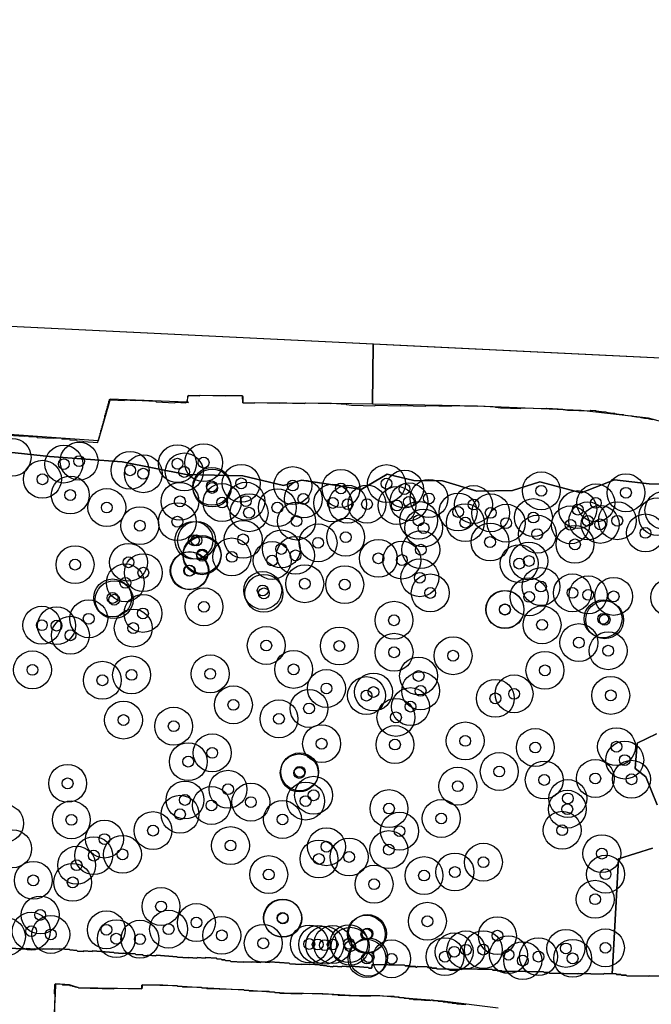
# Model space of a CAD drawing. Header units: inches. Extents: x 128668 to 131679, y 413272 to 413787.
# Tile 68 of 116: x 130511 to 130570, y 413467 to 413558. Entities that reach past the tile are written whole.
import ezdxf

# ---------------------------------------------------------------- set-up
doc = ezdxf.new("R2010")
doc.units = ezdxf.units.IN
doc.header["$MEASUREMENT"] = 0
doc.header["$PDMODE"] = 33
doc.header["$PDSIZE"] = -3
for name, color, linetype in [('Niet gedetecteerde gebieden (D-gebied) (ca. 44.659 m2)', 1, 'Continuous'), ('Onderzoeksgebied Capelsche UW (ca. 743.790 m2)', 5, 'Continuous'), ('Significante objecten binnen onderzoeksgebied', 3, 'Continuous'), ('Veiligheidsmarge objecten d.d. 230531', 6, 'Continuous'), ('Verstoorde gebieden (C-gebied) (ca. 90.096 m2)', 40, 'Continuous'), ('Vrijgegeven gebieden (A+B gebied) (ca. 609.035 m2)', 3, 'Continuous')]:
    doc.layers.add(name, color=color, linetype=linetype)

msp = doc.modelspace()

# ---------------------------------------------------------------- linework, layer by layer
at = {"layer": 'Niet gedetecteerde gebieden (D-gebied) (ca. 44.659 m2)'}
for points in [[(130433.206, 413533.814, 0), (130543.904, 413528.432, 0), (130543.857, 413522.851, 0), (130540.022, 413522.923, 0), (130531.871, 413522.985, 0), (130531.838, 413523.636, 0), (130526.838, 413523.666, 0), (130526.667, 413523.04, 0), (130519.623, 413523.329, 0), (130518.51, 413519.484, 0), (130509.433, 413520.135, 0)], [(130573.615, 413520.398, 0), (130569.344, 413521.56, 0), (130563.12, 413522.272, 0), (130553.519, 413522.672, 0), (130543.857, 413522.851, 0), (130543.904, 413528.432, 0), (130546.382, 413528.311, 0), (130596.454, 413525.877, 0)], [(130510.458, 413472.632, 0), (130511.804, 413472.541, 0), (130511.858, 413472.588, 0), (130512.606, 413472.537, 0), (130512.659, 413472.584, 0), (130513.407, 413472.533, 0), (130513.461, 413472.579, 0), (130514.209, 413472.529, 0), (130514.262, 413472.575, 0), (130514.911, 413472.531, 0), (130514.964, 413472.578, 0), (130515.862, 413472.517, 0), (130515.908, 413472.464, 0), (130516.557, 413472.42, 0), (130516.603, 413472.367, 0), (130517.152, 413472.33, 0), (130517.205, 413472.376, 0), (130517.953, 413472.325, 0), (130518.007, 413472.372, 0), (130519.952, 413472.24, 0), (130519.999, 413472.187, 0), (130520.797, 413472.133, 0), (130520.85, 413472.179, 0), (130521.948, 413472.105, 0), (130521.994, 413472.052, 0), (130522.642, 413472.008, 0), (130522.689, 413471.955, 0), (130523.038, 413471.931, 0), (130523.091, 413471.978, 0), (130523.84, 413471.927, 0), (130523.893, 413471.973, 0), (130525.788, 413471.845, 0), (130525.835, 413471.792, 0), (130526.833, 413471.724, 0), (130526.886, 413471.771, 0), (130527.634, 413471.72, 0), (130527.687, 413471.767, 0), (130528.386, 413471.72, 0), (130528.439, 413471.766, 0), (130529.437, 413471.698, 0), (130529.483, 413471.645, 0), (130529.882, 413471.618, 0), (130529.929, 413471.565, 0), (130530.228, 413471.545, 0), (130530.275, 413471.492, 0), (130530.723, 413471.461, 0), (130530.77, 413471.408, 0), (130531.917, 413471.33, 0), (130531.97, 413471.377, 0), (130532.719, 413471.326, 0), (130532.772, 413471.372, 0), (130533.52, 413471.322, 0), (130533.573, 413471.368, 0), (130534.322, 413471.318, 0), (130534.375, 413471.364, 0), (130536.171, 413471.243, 0), (130536.217, 413471.189, 0), (130537.265, 413471.119, 0), (130537.318, 413471.165, 0), (130538.016, 413471.118, 0), (130538.07, 413471.164, 0), (130538.968, 413471.104, 0), (130539.014, 413471.05, 0), (130539.613, 413471.01, 0), (130539.659, 413470.957, 0), (130540.208, 413470.919, 0), (130540.261, 413470.966, 0), (130541.009, 413470.915, 0), (130541.062, 413470.962, 0), (130541.811, 413470.911, 0), (130541.864, 413470.957, 0), (130543.46, 413470.85, 0), (130543.507, 413470.796, 0), (130543.756, 413470.779, 0), (130543.81, 413470.826, 0), (130543.83, 413471.137, 0), (130546.818, 413471.061, 0), (130546.867, 413471.01, 0), (130547.267, 413470.999, 0), (130547.315, 413470.948, 0), (130547.815, 413470.935, 0), (130547.864, 413470.884, 0), (130547.964, 413470.882, 0), (130548.015, 413470.93, 0), (130548.915, 413470.907, 0), (130548.963, 413470.856, 0), (130549.313, 413470.847, 0), (130549.362, 413470.796, 0), (130549.762, 413470.786, 0), (130549.81, 413470.734, 0), (130552.11, 413470.676, 0), (130552.161, 413470.724, 0), (130554.91, 413470.654, 0), (130554.959, 413470.603, 0), (130555.358, 413470.593, 0), (130555.407, 413470.541, 0), (130555.807, 413470.531, 0), (130555.856, 413470.48, 0), (130556.255, 413470.47, 0), (130556.307, 413470.518, 0), (130559.655, 413470.433, 0), (130559.704, 413470.382, 0), (130560.154, 413470.37, 0), (130560.203, 413470.319, 0), (130562.802, 413470.253, 0), (130562.853, 413470.301, 0), (130565.202, 413470.241, 0), (130565.253, 413470.29, 0), (130566.353, 413470.262, 0), (130566.401, 413470.21, 0), (130566.801, 413470.2, 0), (130566.85, 413470.149, 0), (130567.3, 413470.138, 0), (130567.348, 413470.086, 0), (130569.348, 413470.035, 0), (130569.399, 413470.084, 0), (130571.398, 413470.033, 0)], [(130555.464, 413467.091, 0), (130550.329, 413467.727, 0), (130547.584, 413467.949, 0), (130544.543, 413468.23, 0), (130541.823, 413468.252, 0), (130539.26, 413468.42, 0), (130535.698, 413468.464, 0), (130532.001, 413468.762, 0), (130528.106, 413468.964, 0), (130524.498, 413469.21, 0), (130522.612, 413469.26, 0), (130522.551, 413468.861, 0), (130520.304, 413468.921, 0), (130516.702, 413468.966, 0), (130515.859, 413469.238, 0), (130514.561, 413469.323, 0), (130514.536, 413468.373, 0), (130514.428, 413466.175, 0)]]:
    msp.add_polyline3d(points, dxfattribs=at)
at = {"layer": 'Onderzoeksgebied Capelsche UW (ca. 743.790 m2)'}
msp.add_lwpolyline([(130089.538, 413558.368), (130160.341, 413551.541), (130245.272, 413544.662), (130329.939, 413539.371), (130433.206, 413533.814), (130596.454, 413525.877), (130794.336, 413521.643), (130920.331, 413521.114)], dxfattribs=at)
at = {"layer": 'Significante objecten binnen onderzoeksgebied'}
for p in [(130515.346, 413517.331), (130516.756, 413517.605), (130525.839, 413517.369), (130528.26, 413517.464), (130521.467, 413516.758), (130522.686, 413516.44), (130526.469, 413516.607), (130513.371, 413515.929), (130529.016, 413515.275), (130531.729, 413515.551), (130536.496, 413515.348), (130545.151, 413515.531), (130515.938, 413514.474), (130529.047, 413515.127), (130540.944, 413515.082), (130546.817, 413515.025), (130559.449, 413514.863), (130567.271, 413514.683), (130526.072, 413513.89), (130529.967, 413513.78), (130532.16, 413513.91), (130537.471, 413514.111), (130540.189, 413513.742), (130541.563, 413513.63), (130543.35, 413513.635), (130546.118, 413513.507), (130547.223, 413513.843), (130549.074, 413514.159), (130553.189, 413513.599), (130564.49, 413513.748), (130519.317, 413513.318), (130532.456, 413512.841), (130535.07, 413513.309), (130551.763, 413512.909), (130554.775, 413512.827), (130562.818, 413513.128), (130522.37, 413511.643), (130525.833, 413512.013), (130536.843, 413512.069), (130548.12, 413512.136), (130552.433, 413511.925), (130556.21, 413511.877), (130558.722, 413512.392), (130562.15, 413511.72), (130563.748, 413512.086), (130564.887, 413511.764), (130566.47, 413512.099), (130548.579, 413511.427), (130559.08, 413510.861), (130569.074, 413510.976), (130527.363, 413510.294), (130527.606, 413510.287), (130531.909, 413510.384), (130538.833, 413510.061), (130541.381, 413510.583), (130554.716, 413510.136), (130562.558, 413509.92), (130528.114, 413508.986), (130528.117, 413508.869), (130535.432, 413509.496), (130536.749, 413508.903), (130548.32, 413509.428), (130516.384, 413508.048), (130521.319, 413508.261), (130530.865, 413508.761), (130534.587, 413508.426), (130544.401, 413508.629), (130546.572, 413508.47), (130557.407, 413508.138), (130558.299, 413508.382), (130522.69, 413507.301), (130526.927, 413507.483), (130526.983, 413507.495), (130521.03, 413506.366), (130537.6, 413506.284), (130541.293, 413506.199), (130548.229, 413506.835), (130533.718, 413505.66), (130533.825, 413505.396), (130549.192, 413505.434), (130559.42, 413506.021), (130562.325, 413505.441), (130563.782, 413505.254), (130519.855, 413504.972), (130519.995, 413504.809), (130558.324, 413505.073), (130566.131, 413505.115), (130522.657, 413503.541), (130528.29, 413504.15), (130556.086, 413503.917), (130556.094, 413503.894), (130517.645, 413503.048), (130545.844, 413502.911), (130565.158, 413503.042), (130565.302, 413502.957), (130513.316, 413502.453), (130514.673, 413502.413), (130521.757, 413502.189), (130559.521, 413502.488), (130515.956, 413501.525), (130562.922, 413500.849), (130534.044, 413500.579), (130540.793, 413500.534), (130545.852, 413499.955), (130565.629, 413500.096), (130551.303, 413499.634), (130512.448, 413498.329), (130528.868, 413497.959), (130536.573, 413498.373), (130559.783, 413498.283), (130518.904, 413497.369), (130521.604, 413497.865), (130548.116, 413497.764), (130539.604, 413496.611), (130543.95, 413496.287), (130548.305, 413496.392), (130543.3, 413495.953), (130555.207, 413495.697), (130556.936, 413496.116), (130565.867, 413495.971), (130531.008, 413495.1), (130537.997, 413494.767), (130547.368, 413494.938), (130520.857, 413493.693), (130535.219, 413493.808), (130546.023, 413493.942), (130525.495, 413493.127), (130552.42, 413491.77), (130539.156, 413491.512), (130545.932, 413491.432), (130558.894, 413491.156), (130566.393, 413491.234), (130526.842, 413489.855), (130529.052, 413490.665), (130567.159, 413489.999), (130537.135, 413488.915), (130555.566, 413488.944), (130537.09, 413488.813), (130559.721, 413488.162), (130564.438, 413488.302), (130567.783, 413488.228), (130515.695, 413487.848), (130530.512, 413487.306), (130551.736, 413487.587), (130526.535, 413486.316), (130537.682, 413486.213), (130538.417, 413486.749), (130561.902, 413486.454), (130528.983, 413485.807), (130532.621, 413486.118), (130545.382, 413485.522), (130561.85, 413485.467), (130516.043, 413484.481), (130526.076, 413484.997), (130535.544, 413484.517), (130550.206, 413484.605), (130523.585, 413483.487), (130546.356, 413483.435), (130561.377, 413483.521), (130519.1, 413482.704), (130530.745, 413482.104), (130539.605, 413481.997), (130545.363, 413481.732), (130518.109, 413481.176), (130520.768, 413481.293), (130538.911, 413480.866), (130541.698, 413481.052), (130565.042, 413481.362), (130516.529, 413480.292), (130554.105, 413480.571), (130512.525, 413478.894), (130534.272, 413479.427), (130548.619, 413479.334), (130551.467, 413479.663), (130565.385, 413479.463), (130516.163, 413478.706), (130544.006, 413478.536), (130564.424, 413477.149), (130524.324, 413476.482), (130513.162, 413475.697), (130535.546, 413475.421), (130535.576, 413475.382), (130519.276, 413474.33), (130525.024, 413474.383), (130527.594, 413474.997), (130548.929, 413475.114), (130512.334, 413474.198), (130514.144, 413473.899), (130520.192, 413473.505), (130522.375, 413473.457), (130529.936, 413473.812), (130543.291, 413473.918), (130543.395, 413473.98), (130555.397, 413473.785), (130533.767, 413473.081), (130538.019, 413473.016), (130538.797, 413472.974), (130539.448, 413472.906), (130540.179, 413472.966), (130541.688, 413473.045), (130541.797, 413472.808), (130561.72, 413472.607), (130565.373, 413472.662), (130543.347, 413471.674), (130543.499, 413471.806), (130545.624, 413471.646), (130550.551, 413471.843), (130551.402, 413472.295), (130552.487, 413472.478), (130554.094, 413472.494), (130556.42, 413472.027), (130559.189, 413471.848), (130562.345, 413471.691), (130557.74, 413471.481)]:
    msp.add_point(p, dxfattribs=at)
at = {"layer": 'Veiligheidsmarge objecten d.d. 230531', "color": 6, "linetype": 'Continuous', "lineweight": 25}
for centre in [(130510.566, 413517.953), (130515.346, 413517.331), (130516.756, 413517.605), (130521.467, 413516.758), (130525.839, 413517.369), (130528.26, 413517.464), (130513.371, 413515.929), (130522.686, 413516.44), (130526.469, 413516.607), (130529.016, 413515.275), (130529.047, 413515.127), (130531.729, 413515.551), (130536.496, 413515.348), (130540.944, 413515.082), (130545.151, 413515.531), (130546.817, 413515.025), (130515.938, 413514.474), (130537.471, 413514.111), (130549.074, 413514.159), (130559.449, 413514.863), (130567.271, 413514.683), (130519.317, 413513.318), (130526.072, 413513.89), (130529.967, 413513.78), (130532.16, 413513.91), (130535.07, 413513.309), (130540.189, 413513.742), (130541.563, 413513.63), (130543.35, 413513.635), (130546.118, 413513.507), (130547.223, 413513.843), (130553.189, 413513.599), (130562.818, 413513.128), (130564.49, 413513.748), (130532.456, 413512.841), (130551.763, 413512.909), (130554.775, 413512.827), (130558.722, 413512.392), (130570.194, 413512.474), (130570.778, 413513.063), (130522.37, 413511.643), (130525.833, 413512.013), (130536.843, 413512.069), (130548.12, 413512.136), (130548.579, 413511.427), (130552.433, 413511.925), (130556.21, 413511.877), (130562.15, 413511.72), (130563.748, 413512.086), (130564.887, 413511.764), (130566.47, 413512.099), (130531.909, 413510.384), (130541.381, 413510.583), (130559.08, 413510.861), (130569.074, 413510.976), (130527.363, 413510.294), (130527.606, 413510.287), (130535.432, 413509.496), (130538.833, 413510.061), (130554.716, 413510.136), (130562.558, 413509.92), (130528.114, 413508.986), (130528.117, 413508.869), (130530.865, 413508.761), (130536.749, 413508.903), (130544.401, 413508.629), (130548.32, 413509.428), (130516.384, 413508.048), (130521.319, 413508.261), (130534.587, 413508.426), (130546.572, 413508.47), (130557.407, 413508.138), (130558.299, 413508.382), (130522.69, 413507.301), (130526.927, 413507.483), (130526.983, 413507.495), (130548.229, 413506.835), (130521.03, 413506.366), (130537.6, 413506.284), (130541.293, 413506.199), (130559.42, 413506.021), (130519.855, 413504.972), (130533.718, 413505.66), (130533.825, 413505.396), (130549.192, 413505.434), (130558.324, 413505.073), (130562.325, 413505.441), (130563.782, 413505.254), (130566.131, 413505.115), (130571.318, 413505.023), (130519.995, 413504.809), (130528.29, 413504.15), (130522.657, 413503.541), (130556.086, 413503.917), (130556.094, 413503.894), (130513.316, 413502.453), (130514.673, 413502.413), (130517.645, 413503.048), (130521.757, 413502.189), (130545.844, 413502.911), (130559.521, 413502.488), (130565.158, 413503.042), (130565.302, 413502.957), (130515.956, 413501.525), (130534.044, 413500.579), (130540.793, 413500.534), (130562.922, 413500.849), (130545.852, 413499.955), (130551.303, 413499.634), (130565.629, 413500.096), (130512.448, 413498.329), (130521.604, 413497.865), (130528.868, 413497.959), (130536.573, 413498.373), (130548.116, 413497.764), (130559.783, 413498.283), (130518.904, 413497.369), (130539.604, 413496.611), (130543.3, 413495.953), (130543.95, 413496.287), (130548.305, 413496.392), (130556.936, 413496.116), (130565.867, 413495.971), (130531.008, 413495.1), (130547.368, 413494.938), (130555.207, 413495.697), (130537.997, 413494.767), (130520.857, 413493.693), (130525.495, 413493.127), (130535.219, 413493.808), (130546.023, 413493.942), (130539.156, 413491.512), (130545.932, 413491.432), (130552.42, 413491.77), (130529.052, 413490.665), (130558.894, 413491.156), (130566.393, 413491.234), (130526.842, 413489.855), (130567.159, 413489.999), (130537.09, 413488.813), (130537.135, 413488.915), (130555.566, 413488.944), (130515.695, 413487.848), (130559.721, 413488.162), (130564.438, 413488.302), (130567.783, 413488.228), (130530.512, 413487.306), (130538.417, 413486.749), (130551.736, 413487.587), (130526.535, 413486.316), (130528.983, 413485.807), (130532.621, 413486.118), (130537.682, 413486.213), (130561.902, 413486.454), (130526.076, 413484.997), (130545.382, 413485.522), (130561.85, 413485.467), (130509.884, 413484.154), (130516.043, 413484.481), (130535.544, 413484.517), (130550.206, 413484.605), (130523.585, 413483.487), (130546.356, 413483.435), (130561.377, 413483.521), (130519.1, 413482.704), (130510.624, 413481.809), (130520.768, 413481.293), (130530.745, 413482.104), (130539.605, 413481.997), (130545.363, 413481.732), (130565.042, 413481.362), (130518.109, 413481.176), (130538.911, 413480.866), (130541.698, 413481.052), (130554.105, 413480.571), (130516.529, 413480.292), (130551.467, 413479.663), (130565.385, 413479.463), (130512.525, 413478.894), (130516.163, 413478.706), (130534.272, 413479.427), (130544.006, 413478.536), (130548.619, 413479.334), (130564.424, 413477.149), (130524.324, 413476.482), (130513.162, 413475.697), (130527.594, 413474.997), (130535.546, 413475.421), (130535.576, 413475.382), (130548.929, 413475.114), (130512.334, 413474.198), (130519.276, 413474.33), (130525.024, 413474.383), (130543.395, 413473.98), (130510.041, 413473.683), (130514.144, 413473.899), (130520.192, 413473.505), (130522.375, 413473.457), (130529.936, 413473.812), (130533.767, 413473.081), (130543.291, 413473.918), (130555.397, 413473.785), (130538.019, 413473.016), (130538.797, 413472.974), (130539.448, 413472.906), (130540.179, 413472.966), (130541.688, 413473.045), (130541.797, 413472.808), (130551.402, 413472.295), (130552.487, 413472.478), (130554.094, 413472.494), (130561.72, 413472.607), (130565.373, 413472.662), (130543.347, 413471.674), (130543.499, 413471.806), (130545.624, 413471.646), (130550.551, 413471.843), (130556.42, 413472.027), (130557.74, 413471.481), (130559.189, 413471.848), (130562.345, 413471.691)]:
    msp.add_circle(centre, 1.75, dxfattribs=at)
at = {"layer": 'Verstoorde gebieden (C-gebied) (ca. 90.096 m2)'}
for points in [[(130510.176, 413519.994), (130511.723, 413519.909), (130511.776, 413519.956), (130512.076, 413519.94), (130512.123, 413519.887), (130512.822, 413519.848), (130512.869, 413519.796), (130514.416, 413519.71), (130514.469, 413519.758), (130515.118, 413519.722), (130515.165, 413519.669), (130515.864, 413519.631), (130515.911, 413519.578), (130516.51, 413519.545), (130516.558, 413519.492), (130517.106, 413519.462), (130517.154, 413519.409), (130518.501, 413519.335), (130518.51, 413519.484), (130518.562, 413519.532), (130518.571, 413519.681), (130518.624, 413519.729), (130518.635, 413519.928), (130518.687, 413519.975), (130518.698, 413520.175), (130518.751, 413520.222), (130518.762, 413520.422), (130518.815, 413520.469), (130518.823, 413520.619), (130518.876, 413520.666), (130518.887, 413520.866), (130518.939, 413520.913), (130518.947, 413521.063), (130519, 413521.11), (130519.011, 413521.31), (130519.064, 413521.357), (130519.072, 413521.506), (130519.125, 413521.554), (130519.139, 413521.803), (130519.191, 413521.85), (130519.199, 413522), (130519.252, 413522.047), (130519.263, 413522.247), (130519.316, 413522.294), (130519.324, 413522.444), (130519.377, 413522.491), (130519.388, 413522.691), (130519.44, 413522.738), (130519.448, 413522.888), (130519.501, 413522.935), (130519.512, 413523.135), (130519.565, 413523.182), (130519.571, 413523.282), (130519.623, 413523.329), (130519.673, 413523.326), (130519.72, 413523.273), (130520.918, 413523.207), (130520.971, 413523.255), (130521.92, 413523.202), (130521.972, 413523.249), (130523.819, 413523.148), (130523.867, 413523.095), (130525.614, 413522.998), (130525.666, 413523.045), (130526.615, 413522.993), (130526.668, 413523.04), (130526.856, 413523.03), (130526.773, 413523.117), (130526.786, 413523.617), (130526.838, 413523.666), (130527.887, 413523.639), (130527.938, 413523.687), (130530.238, 413523.627), (130530.289, 413523.676), (130531.838, 413523.636), (130531.887, 413523.584), (130531.871, 413522.985), (130532.921, 413522.957), (130532.972, 413523.006), (130535.271, 413522.946), (130535.323, 413522.995), (130537.622, 413522.935), (130537.673, 413522.984), (130540.022, 413522.923), (130540.073, 413522.971), (130540.972, 413522.898), (130541.421, 413522.886), (130541.47, 413522.835), (130541.918, 413522.773), (130544.068, 413522.717), (130544.119, 413522.766), (130546.418, 413522.706), (130546.469, 413522.755), (130548.768, 413522.695), (130548.819, 413522.744), (130551.119, 413522.684), (130551.17, 413522.733), (130553.519, 413522.672), (130553.57, 413522.72), (130554.718, 413522.64), (130555.168, 413522.629), (130555.217, 413522.577), (130555.666, 413522.516), (130557.515, 413522.468), (130557.566, 413522.516), (130559.915, 413522.455), (130559.966, 413522.504), (130561.014, 413522.427), (130561.415, 413522.416), (130561.463, 413522.365), (130561.862, 413522.304), (130563.961, 413522.25), (130564.012, 413522.299), (130564.462, 413522.287), (130564.51, 413522.236), (130565.009, 413522.173), (130565.409, 413522.162), (130565.457, 413522.111), (130565.856, 413522.051), (130566.206, 413522.041), (130566.255, 413521.99), (130566.653, 413521.93), (130567.003, 413521.921), (130567.052, 413521.869), (130567.45, 413521.809), (130567.8, 413521.8), (130567.849, 413521.749), (130568.247, 413521.688), (130568.597, 413521.679), (130568.646, 413521.628), (130568.995, 413521.569), (130569.344, 413521.56), (130569.393, 413521.508), (130569.742, 413521.449)], [(130573.922, 413515.442), (130569.405, 413515.514), (130566.216, 413515.865), (130563.133, 413514.679), (130559.299, 413515.683), (130556.801, 413514.893), (130553.482, 413514.83), (130550.337, 413515.781), (130547.689, 413515.812), (130545.199, 413516.411), (130542.812, 413514.976), (130541.142, 413515.247), (130539.399, 413515.529), (130537.287, 413515.844), (130535.648, 413515.34), (130531.865, 413516.253), (130526.648, 413516.375), (130520.748, 413517.537), (130514.026, 413518.042), (130502.718, 413519.242)], [(130570.139, 413485.874), (130569.111, 413488.462), (130568.127, 413489.233), (130568.319, 413491.565), (130570.086, 413492.428)], [(130571.398, 413470.033), (130569.399, 413470.084), (130569.348, 413470.035), (130567.348, 413470.086), (130567.3, 413470.138), (130566.85, 413470.149), (130566.801, 413470.2), (130566.402, 413470.21), (130566.353, 413470.262), (130565.997, 413470.271), (130566.181, 413473.546), (130566.595, 413480.871), (130569.71, 413481.874)], [(130514.478, 413466.174), (130514.536, 413468.373), (130514.488, 413468.424), (130514.51, 413469.274), (130514.561, 413469.323), (130515.161, 413469.307), (130515.21, 413469.256), (130515.859, 413469.238), (130515.908, 413469.187), (130516.108, 413469.182), (130516.157, 413469.131), (130516.306, 413469.126), (130516.355, 413469.075), (130516.505, 413469.071), (130516.554, 413469.02), (130516.654, 413469.017), (130516.703, 413468.966), (130519.951, 413468.88), (130520.002, 413468.929), (130522.551, 413468.861), (130522.56, 413469.211), (130522.612, 413469.26), (130525.81, 413469.175), (130525.859, 413469.124), (130526.259, 413469.113), (130526.308, 413469.062), (130528.057, 413469.016), (130528.106, 413468.964), (130528.505, 413468.954), (130528.554, 413468.903), (130531.953, 413468.813), (130532.001, 413468.762), (130532.401, 413468.751), (130532.45, 413468.7), (130534.299, 413468.651), (130534.348, 413468.6), (130534.797, 413468.587), (130534.846, 413468.536), (130535.246, 413468.526), (130535.295, 413468.474), (130537.344, 413468.42), (130537.395, 413468.469), (130540.094, 413468.398), (130540.143, 413468.346), (130540.642, 413468.333), (130540.691, 413468.282), (130543.64, 413468.204), (130543.691, 413468.252), (130545.84, 413468.196), (130545.889, 413468.144), (130546.289, 413468.133), (130546.337, 413468.082), (130546.737, 413468.072), (130546.786, 413468.021), (130547.186, 413468.01), (130547.234, 413467.959), (130547.584, 413467.949), (130547.633, 413467.898), (130548.033, 413467.887), (130548.668, 413467.821), (130549.231, 413467.806), (130549.282, 413467.854), (130549.382, 413467.852), (130549.431, 413467.801), (130549.881, 413467.788), (130549.929, 413467.737), (130550.329, 413467.727), (130550.378, 413467.675), (130550.777, 413467.665), (130550.826, 413467.613), (130551.176, 413467.604), (130551.225, 413467.553), (130551.624, 413467.542), (130551.66, 413467.506), (130551.837, 413467.487), (130552.073, 413467.481), (130552.093, 413467.46), (130552.472, 413467.42)]]:
    msp.add_lwpolyline(points, dxfattribs=at)
at = {"layer": 'Vrijgegeven gebieden (A+B gebied) (ca. 609.035 m2)'}
for points in [[(130502.718, 413519.242, 0), (130514.026, 413518.042, 0), (130520.748, 413517.537, 0), (130526.648, 413516.375, 0), (130531.865, 413516.253, 0), (130535.648, 413515.34, 0), (130537.287, 413515.844, 0), (130539.399, 413515.529, 0), (130541.142, 413515.247, 0), (130542.812, 413514.976, 0), (130545.199, 413516.411, 0), (130547.689, 413515.812, 0), (130550.337, 413515.781, 0), (130553.482, 413514.83, 0), (130556.801, 413514.893, 0), (130559.299, 413515.683, 0), (130563.133, 413514.679, 0), (130566.216, 413515.865, 0), (130569.405, 413515.514, 0), (130573.922, 413515.442, 0)], [(130570.086, 413492.428, 0), (130568.319, 413491.565, 0), (130568.127, 413489.233, 0), (130569.111, 413488.462, 0), (130570.139, 413485.874, 0)], [(130569.71, 413481.874, 0), (130566.595, 413480.871, 0), (130566.181, 413473.546, 0), (130565.997, 413470.271, 0), (130565.253, 413470.29, 0), (130565.202, 413470.241, 0), (130562.853, 413470.301, 0), (130562.802, 413470.253, 0), (130560.203, 413470.319, 0), (130560.154, 413470.37, 0), (130559.704, 413470.382, 0), (130559.655, 413470.433, 0), (130556.307, 413470.518, 0), (130556.255, 413470.47, 0), (130555.856, 413470.48, 0), (130555.807, 413470.531, 0), (130555.407, 413470.541, 0), (130555.358, 413470.593, 0), (130554.959, 413470.603, 0), (130554.91, 413470.654, 0), (130552.161, 413470.724, 0), (130552.11, 413470.676, 0), (130549.81, 413470.734, 0), (130549.762, 413470.786, 0), (130549.362, 413470.796, 0), (130549.313, 413470.847, 0), (130548.963, 413470.856, 0), (130548.915, 413470.907, 0), (130548.015, 413470.93, 0), (130547.964, 413470.882, 0), (130547.864, 413470.884, 0), (130547.815, 413470.935, 0), (130547.315, 413470.948, 0), (130547.267, 413470.999, 0), (130546.867, 413471.01, 0), (130546.818, 413471.061, 0), (130543.83, 413471.137, 0), (130543.81, 413470.826, 0), (130543.756, 413470.779, 0), (130543.507, 413470.796, 0), (130543.46, 413470.85, 0), (130541.864, 413470.957, 0), (130541.811, 413470.911, 0), (130541.062, 413470.962, 0), (130541.009, 413470.915, 0), (130540.261, 413470.966, 0), (130540.208, 413470.919, 0), (130539.659, 413470.957, 0), (130539.613, 413471.01, 0), (130539.014, 413471.05, 0), (130538.968, 413471.104, 0), (130538.07, 413471.164, 0), (130538.016, 413471.118, 0), (130537.318, 413471.165, 0), (130537.265, 413471.119, 0), (130536.217, 413471.189, 0), (130536.171, 413471.243, 0), (130534.375, 413471.364, 0), (130534.322, 413471.318, 0), (130533.573, 413471.368, 0), (130533.52, 413471.322, 0), (130532.772, 413471.372, 0), (130532.719, 413471.326, 0), (130531.97, 413471.377, 0), (130531.917, 413471.33, 0), (130530.77, 413471.408, 0), (130530.723, 413471.461, 0), (130530.275, 413471.492, 0), (130530.228, 413471.545, 0), (130529.929, 413471.565, 0), (130529.882, 413471.618, 0), (130529.483, 413471.645, 0), (130529.437, 413471.698, 0), (130528.439, 413471.766, 0), (130528.386, 413471.72, 0), (130527.687, 413471.767, 0), (130527.634, 413471.72, 0), (130526.886, 413471.771, 0), (130526.833, 413471.724, 0), (130525.835, 413471.792, 0), (130525.788, 413471.845, 0), (130523.893, 413471.973, 0), (130523.84, 413471.927, 0), (130523.091, 413471.978, 0), (130523.038, 413471.931, 0), (130522.689, 413471.955, 0), (130522.642, 413472.008, 0), (130521.994, 413472.052, 0), (130521.948, 413472.105, 0), (130520.85, 413472.179, 0), (130520.797, 413472.133, 0), (130519.999, 413472.187, 0), (130519.952, 413472.24, 0), (130518.007, 413472.372, 0), (130517.953, 413472.325, 0), (130517.205, 413472.376, 0), (130517.152, 413472.33, 0), (130516.603, 413472.367, 0), (130516.557, 413472.42, 0), (130515.908, 413472.464, 0), (130515.862, 413472.517, 0), (130514.964, 413472.578, 0), (130514.911, 413472.531, 0), (130514.262, 413472.575, 0), (130514.209, 413472.529, 0), (130513.461, 413472.579, 0), (130513.407, 413472.533, 0), (130512.659, 413472.584, 0), (130512.606, 413472.537, 0), (130511.858, 413472.588, 0), (130511.804, 413472.541, 0), (130510.458, 413472.632, 0)]]:
    msp.add_polyline3d(points, dxfattribs=at)

doc.saveas('drawing.dxf')
